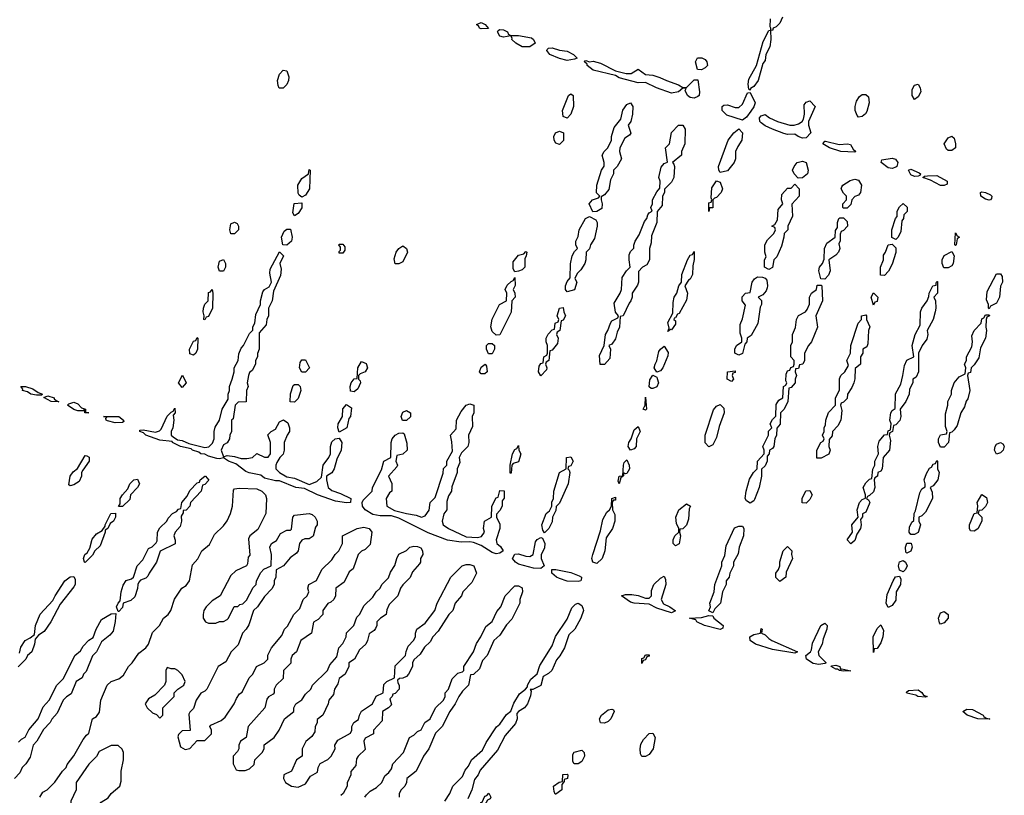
# Model space of a CAD drawing. Header units: inches. Extents: x 2769379 to 2883802, y 684208 to 828654.
# Tile 236 of 256: x 2831100 to 2836371, y 774681 to 778836. Entities that reach past the tile are written whole.
import ezdxf

# ---------------------------------------------------------------- set-up
doc = ezdxf.new("R2010")
doc.units = ezdxf.units.IN
doc.header["$MEASUREMENT"] = 0
doc.layers.add('C8737', color=7, linetype='Continuous')

msp = doc.modelspace()

# ---------------------------------------------------------------- linework, layer by layer
at = {"layer": 'C8737', "color": 2, "elevation": 2}
for points in [[(2835183.9, 778850), (2835170, 778818), (2835150, 778797.4), (2835134, 778790), (2835130, 778778), (2835120.4, 778780.4), (2835122, 778790), (2835117.2, 778797.2), (2835119.7, 778840.3)], [(2831208, 774670), (2831223.1, 774696.9), (2831246, 774710), (2831288.4, 774751.6), (2831328, 774810), (2831348, 774830), (2831354.6, 774845.4), (2831390, 774892), (2831440.2, 774979.8), (2831456.4, 775003.6), (2831470, 775014), (2831489.1, 775090.9), (2831510, 775102), (2831526, 775126), (2831534, 775190), (2831568, 775270), (2831589.1, 775290.9), (2831630, 775304.7), (2831655.5, 775324.5), (2831682, 775370), (2831702, 775390), (2831738, 775442), (2831775.3, 775470), (2831789.1, 775490.9), (2831810, 775552), (2831848, 775590), (2831868.7, 775630), (2831895.3, 775650), (2831908.7, 775670), (2831929.1, 775730.9), (2831968, 775790), (2831990, 775804.7), (2832009, 775830), (2832024.7, 775915.3), (2832052.5, 775947.5), (2832075.3, 775990), (2832115.5, 776024.5), (2832142.7, 776077.3), (2832190, 776124.7), (2832210, 776152), (2832229, 776190), (2832239, 776230), (2832244, 776316), (2832250, 776322), (2832274.6, 776325.4), (2832370, 776322), (2832396, 776310), (2832414.8, 776290), (2832421, 776270), (2832418, 776190), (2832375.3, 776104.7), (2832332, 776070), (2832325.4, 776054.6), (2832332, 775968), (2832323.6, 775956.4), (2832319.6, 775920.4), (2832314, 775910), (2832256.9, 775883.1), (2832230, 775858), (2832172, 775750), (2832130, 775722), (2832098, 775690), (2832084.7, 775670), (2832082, 775650), (2832082, 775630), (2832094, 775610), (2832110, 775602), (2832150, 775602), (2832168.9, 775611.1), (2832190, 775612), (2832210, 775622), (2832218, 775630), (2832248.7, 775691.3), (2832267.3, 775692.7), (2832278, 775702), (2832294, 775706), (2832314.6, 775725.4), (2832350, 775794), (2832366, 775810), (2832368, 775830), (2832390, 775874), (2832407.3, 775892.7), (2832446, 775910), (2832448, 775970), (2832438, 776010), (2832448, 776030), (2832474.6, 776045.4), (2832496.4, 776083.6), (2832530, 776102), (2832550, 776102), (2832554, 776106), (2832562, 776170), (2832570, 776182), (2832649.2, 776190.8), (2832665.4, 776185.4), (2832682, 776170), (2832692, 776150), (2832692, 776130), (2832683.6, 776116.4), (2832670.7, 776069.3), (2832650, 776055.3), (2832625.4, 776054.6), (2832610, 776048), (2832598, 776030), (2832591, 775990), (2832582, 775978), (2832547.1, 775952.9), (2832512, 775910), (2832472, 775888), (2832471.1, 775848.9), (2832462, 775830), (2832462, 775810), (2832450, 775786), (2832410, 775746), (2832372, 775690), (2832352, 775670), (2832326.4, 775593.6), (2832312, 775570), (2832292, 775550), (2832270, 775486), (2832231.6, 775448.4), (2832203.6, 775396.4), (2832162, 775370), (2832102, 775250), (2832090, 775238), (2832070, 775228), (2832044.7, 775190), (2832030, 775146), (2832010, 775126), (2832005.4, 775114.6), (2832012.7, 775027.3), (2831970, 775026), (2831950, 775006), (2831945.4, 774994.6), (2831961, 774941), (2831985.4, 774925.4), (2832010, 774932), (2832050, 774974), (2832090, 774974), (2832126, 775010), (2832126, 775030), (2832118, 775050), (2832123.1, 775056.9), (2832178, 775082), (2832200.4, 775099.6), (2832248.7, 775170), (2832260.2, 775199.8), (2832276.4, 775223.6), (2832290, 775234), (2832328, 775310), (2832348, 775330), (2832368, 775370), (2832408.9, 775391.1), (2832428, 775410), (2832428.9, 775431.1), (2832448, 775470), (2832503.1, 775536.9), (2832518, 775570), (2832533.6, 775586.4), (2832568, 775650), (2832599, 775681), (2832618, 775730), (2832638, 775750), (2832648, 775770), (2832642, 775790), (2832648, 775810), (2832688.4, 775831.6), (2832718, 775890), (2832770, 775942), (2832788.9, 775971.1), (2832808, 775990), (2832828, 776030), (2832828, 776070), (2832906, 776110), (2832942, 776118), (2832971.3, 776110), (2832984.7, 776090), (2832975.3, 776024.7), (2832950, 775998), (2832930, 775988), (2832912, 775970), (2832885.4, 775894.6), (2832862.8, 775877.2), (2832836.9, 775823.1), (2832792, 775790), (2832791.1, 775748.9), (2832782, 775730), (2832765.4, 775714.6), (2832750, 775708), (2832722, 775670), (2832722, 775650), (2832716.9, 775643.1), (2832696.9, 775623.1), (2832672, 775608), (2832662, 775550), (2832604.7, 775510), (2832582, 775450), (2832558, 775430), (2832551.3, 775410), (2832550.9, 775389.1), (2832512, 775350), (2832510, 775306), (2832472, 775270), (2832462, 775250), (2832462, 775230), (2832456.9, 775223.1), (2832431.6, 775208.4), (2832423.6, 775196.4), (2832412, 775150), (2832322, 775050), (2832312, 774990), (2832282, 774970), (2832272, 774950), (2832272, 774930), (2832265.4, 774914.6), (2832242, 774890), (2832242, 774850), (2832258, 774818), (2832272.7, 774812.7), (2832307.3, 774812.7), (2832330, 774822), (2832354.6, 774845.4), (2832358, 774870), (2832398, 774910), (2832408, 774930), (2832409.2, 774950.8), (2832462, 774990), (2832488, 775030), (2832518, 775090), (2832568, 775130), (2832568, 775150), (2832578, 775170), (2832610, 775192), (2832630, 775222), (2832658, 775250), (2832668, 775270), (2832748, 775350), (2832760.2, 775379.8), (2832798, 775422), (2832808.4, 775471.6), (2832830, 775494), (2832848, 775530), (2832849.1, 775550.9), (2832888.9, 775591.1), (2832904.7, 775635.3), (2832918, 775650), (2832943.1, 775696.9), (2832990, 775742), (2833008.7, 775770), (2833028.7, 775790), (2833038, 775810), (2833073.6, 775846.4), (2833084.7, 775875.3), (2833108.9, 775911.1), (2833118, 775950), (2833130, 775972), (2833170, 775992), (2833189.1, 776010.9), (2833210, 776014.8), (2833230, 776014), (2833246.4, 776006.4), (2833256, 775990), (2833258, 775970), (2833244.7, 775950), (2833244.7, 775930), (2833239.8, 775920.2), (2833202, 775878), (2833190, 775848), (2833150, 775808), (2833138, 775790), (2833124.7, 775750), (2833076.9, 775703.1), (2833065.4, 775674.6), (2833062, 775650), (2833032, 775630), (2833012, 775610), (2833012, 775590), (2833005.4, 775574.6), (2832996.9, 775563.1), (2832970, 775546), (2832962, 775510), (2832952, 775490), (2832919.6, 775460.4), (2832892, 775410), (2832862, 775390), (2832862, 775370), (2832842, 775330), (2832810, 775306), (2832802, 775278), (2832784.7, 775250), (2832779.6, 775220.4), (2832754, 775190), (2832752, 775170), (2832722, 775110), (2832692.7, 775087.3), (2832691.6, 775068.4), (2832682, 775050), (2832679.6, 775020.4), (2832663.6, 774996.4), (2832631.6, 774968.4), (2832612, 774930), (2832612, 774890), (2832582, 774870), (2832554, 774810), (2832514, 774790), (2832512, 774770), (2832522, 774750), (2832554, 774730), (2832590, 774724.7), (2832630, 774742), (2832656.4, 774783.6), (2832694.6, 774805.4), (2832698, 774830), (2832708.9, 774851.1), (2832750, 774872), (2832768, 774890), (2832788, 774930), (2832786, 774950), (2832803.1, 774976.9), (2832870, 775014), (2832878, 775030), (2832878, 775050), (2832888, 775070), (2832913.6, 775086.4), (2832918, 775110), (2832928.9, 775131.1), (2832988, 775170), (2833008.9, 775211.1), (2833046, 775230), (2833050, 775274), (2833066, 775290), (2833106, 775310), (2833110, 775374), (2833166, 775430), (2833168.4, 775451.6), (2833180.2, 775479.8), (2833208, 775510), (2833218, 775530), (2833218, 775550), (2833226, 775570), (2833270, 775602), (2833322, 775670), (2833335.3, 775710), (2833408, 775850), (2833468, 775910), (2833490, 775917.3), (2833510, 775917.3), (2833531, 775910), (2833544.7, 775870), (2833519.8, 775820.2), (2833471.3, 775770), (2833464.7, 775750), (2833431.3, 775710), (2833418, 775670), (2833398, 775650), (2833339.8, 775560.2), (2833312, 775530), (2833296.9, 775503.1), (2833266.4, 775473.6), (2833243.6, 775436.4), (2833210, 775406), (2833202, 775390), (2833202, 775370), (2833182, 775330), (2833170, 775318), (2833150, 775308), (2833132.7, 775307.3), (2833122, 775298), (2833123.6, 775283.6), (2833132, 775270), (2833131.6, 775248.4), (2833110, 775226), (2833098, 775222), (2833094, 775210), (2833082, 775198), (2833090, 775166), (2833074, 775150), (2833042, 775130), (2833039.6, 775080.4), (2832994, 775030), (2832994, 775010), (2832950, 774986), (2832942, 774970), (2832950, 774926), (2832912, 774890), (2832903.6, 774876.4), (2832899.6, 774840.4), (2832872.7, 774807.3), (2832872, 774790), (2832852.7, 774747.3), (2832852, 774730), (2832832, 774690), (2832819.6, 774680.4)], [(2831098, 775442), (2831105.6, 775474.4), (2831128.7, 775510), (2831156.4, 775523.6), (2831178, 775542), (2831184, 775590), (2831209.4, 775650.6), (2831276.5, 775723.5), (2831289, 775750), (2831342, 775830), (2831370, 775851.3), (2831390, 775852), (2831396, 775836), (2831396, 775810), (2831390, 775798), (2831316, 775704), (2831266, 775610), (2831230, 775558), (2831201, 775539), (2831182, 775518), (2831178, 775490), (2831164.7, 775450), (2831142, 775430), (2831132, 775410), (2831091.1, 775368.9)], [(2832948, 774670), (2832956.4, 774683.6), (2832976.4, 774703.6), (2833010, 774722), (2833038, 774750), (2833054.6, 774785.4), (2833076.5, 774803.5), (2833090, 774822), (2833098, 774850), (2833155.3, 774910), (2833186, 774990), (2833210, 775002), (2833230, 775022), (2833248.4, 775031.6), (2833268.9, 775071.1), (2833298, 775090), (2833326, 775150), (2833368, 775190), (2833378, 775210), (2833378, 775230), (2833395.3, 775250), (2833414.6, 775305.4), (2833444.7, 775335.3), (2833470, 775342), (2833478, 775350), (2833478, 775370), (2833529, 775450), (2833545.6, 775494.4), (2833568.7, 775530), (2833594.6, 775585.4), (2833628.9, 775611.1), (2833654.6, 775665.4), (2833675.3, 775690), (2833698, 775750), (2833750, 775802), (2833770, 775802), (2833790, 775792), (2833791.6, 775771.6), (2833778, 775730), (2833778, 775710), (2833735.3, 775624.7), (2833705.4, 775594.6), (2833670, 775538), (2833638, 775510), (2833602, 775430), (2833576.9, 775403.1), (2833562, 775358), (2833530, 775328), (2833514, 775326), (2833502, 775270), (2833470, 775238), (2833451.3, 775210), (2833431.3, 775170), (2833402, 775130), (2833362, 775050), (2833326.4, 775013.6), (2833290.9, 774929.1), (2833262, 774890), (2833222, 774810), (2833172, 774770), (2833171.1, 774748.9), (2833162, 774730), (2833142, 774710), (2833132, 774690), (2833132, 774670)], [(2833375.3, 774650), (2833402, 774690), (2833418, 774730), (2833470, 774782), (2833484.7, 774815.3), (2833503.1, 774836.9), (2833518, 774870), (2833578, 774922), (2833596.5, 774963.5), (2833653.2, 775046.8), (2833670, 775062), (2833705.6, 775114.4), (2833728.9, 775131.1), (2833745.6, 775174.4), (2833776, 775224), (2833808, 775250), (2833818, 775262), (2833818, 775270), (2833836.5, 775303.5), (2833870, 775332), (2833883.7, 775376.3), (2833950, 775482), (2833969.1, 775530.9), (2834030, 775624.7), (2834055.1, 775684.9), (2834075.1, 775704.9), (2834090.4, 775710.4), (2834110, 775697.3), (2834117.1, 775677.1), (2834118.3, 775670), (2834104.2, 775630), (2834071.5, 775570), (2834040.5, 775539.5), (2834017.3, 775470), (2833992.3, 775427.7), (2833973.1, 775406.9), (2833948.8, 775350), (2833930, 775332.6), (2833902.4, 775317.6), (2833890, 775269.7), (2833847.3, 775247.3), (2833832.7, 775247.3), (2833838, 775238), (2833834.2, 775214.2), (2833818.9, 775170), (2833801.6, 775150), (2833770.7, 775130), (2833761.6, 775118.4), (2833762.6, 775090), (2833754.2, 775065.8), (2833699.3, 775000.7), (2833657.3, 774922.7), (2833565.1, 774814.9), (2833554, 774790), (2833535.3, 774764.7), (2833521.1, 774710), (2833498.5, 774661.5)], [(2831094, 774966), (2831110, 774982), (2831128.4, 774991.6), (2831149.1, 775030.9), (2831198, 775090), (2831224.7, 775155.3), (2831258, 775190), (2831298, 775270), (2831333.6, 775306.4), (2831395.3, 775430), (2831424.7, 775455.3), (2831440.2, 775479.8), (2831470, 775511.3), (2831493.6, 775526.4), (2831508.7, 775570), (2831538, 775622), (2831590, 775652), (2831614, 775654), (2831611.6, 775611.6), (2831599.8, 775560.2), (2831582, 775538), (2831536.9, 775503.1), (2831511, 775450), (2831490, 775428), (2831456, 775344), (2831442, 775330), (2831434, 775310), (2831402, 775290), (2831376, 775224), (2831350, 775208), (2831332, 775190), (2831299.8, 775120.2), (2831271.1, 775088.9), (2831262, 775070), (2831226.4, 775033.6), (2831192, 774970), (2831171.1, 774948.9), (2831154.8, 774885.2), (2831132, 774850), (2831112, 774830), (2831099.8, 774800.2), (2831072, 774770)]]:
    msp.add_lwpolyline(points, dxfattribs=at)
for points in [[(2833570, 778786.3), (2833561.2, 778790), (2833558.6, 778798.6), (2833546, 778810), (2833570, 778821), (2833590.8, 778810.8), (2833610, 778789.3)], [(2833830, 778689.7), (2833790, 778691.3), (2833756.2, 778710), (2833735.1, 778730), (2833736.5, 778736.5), (2833729.1, 778749.1), (2833690, 778742), (2833670, 778746.9), (2833657.2, 778770), (2833661.5, 778778.5), (2833670, 778782.8), (2833690, 778781.6), (2833710.8, 778770), (2833716, 778756), (2833730.6, 778750.6), (2833770, 778750.5), (2833839.3, 778739.3), (2833851.3, 778730), (2833858.8, 778710)], [(2835010, 778458), (2835003.1, 778463.1), (2834999, 778490), (2835003.2, 778516.8), (2835044, 778590), (2835080.5, 778719.5), (2835110, 778778), (2835119.6, 778779.6), (2835121.6, 778730), (2835116, 778690), (2835094, 778650), (2835090, 778618), (2835079.1, 778600.9), (2835053.4, 778510), (2835030, 778478), (2835013, 778467)], [(2834030, 778617.4), (2833990, 778628.5), (2833938, 778650), (2833921.6, 778670), (2833923.5, 778676.5), (2833930, 778684), (2833950, 778686), (2833990, 778673.4), (2834030, 778668), (2834064.7, 778650), (2834084.7, 778630), (2834070, 778623.7)], [(2834150.9, 778610.9), (2834170, 778613.4), (2834210, 778603), (2834290, 778562.8), (2834347.3, 778547.3), (2834372.5, 778547.5), (2834410, 778571), (2834450, 778542), (2834490, 778538), (2834527.1, 778527.1), (2834562, 778510), (2834627.3, 778487.3), (2834650, 778472), (2834670, 778472), (2834710, 778514), (2834730, 778514), (2834738.8, 778450), (2834738, 778430), (2834730, 778425.2), (2834710, 778416.2), (2834690, 778419.7), (2834674.5, 778430), (2834663.1, 778456.9), (2834667.3, 778467.3), (2834650, 778469), (2834626.8, 778450), (2834590, 778441.5), (2834509.2, 778470), (2834450, 778499), (2834410, 778498.4), (2834310, 778524.7), (2834290, 778537.2), (2834170, 778565.7), (2834137.2, 778590), (2834137.2, 778597.2), (2834124, 778610), (2834124.7, 778615.3), (2834130, 778618)], [(2834750, 778568), (2834728.7, 778568.7), (2834718, 778610), (2834728.9, 778631.1), (2834751.6, 778631.6), (2834770, 778622), (2834778, 778610), (2834782, 778590), (2834770, 778578)], [(2832510, 778468.7), (2832489.2, 778469.2), (2832482.7, 778482.7), (2832479.3, 778510), (2832490, 778544.7), (2832510, 778564.7), (2832530, 778562), (2832540.7, 778530), (2832539.1, 778510), (2832530, 778488)], [(2835890, 778408.7), (2835877.2, 778430), (2835878.6, 778461.4), (2835890, 778484.7), (2835910, 778491.3), (2835921, 778470), (2835924, 778450), (2835910, 778422)], [(2834030, 778308), (2834010, 778318), (2834005.2, 778350), (2834038, 778430), (2834050, 778438), (2834062, 778430), (2834064.7, 778370), (2834051, 778330)], [(2834970, 778296.9), (2834885, 778325), (2834861.3, 778350), (2834861.2, 778370), (2834870, 778378.8), (2834890, 778379.1), (2834930, 778364.9), (2834950, 778364.9), (2834970, 778382.8), (2834996.4, 778443.6), (2835010, 778446), (2835037.4, 778390), (2835030.2, 778369.8), (2835013.8, 778346.2), (2834990, 778314)], [(2835590, 778314), (2835582.5, 778322.5), (2835572, 778350), (2835571.8, 778370), (2835580.5, 778399.5), (2835596.2, 778423.8), (2835610, 778434.8), (2835630, 778436), (2835643.5, 778423.5), (2835647.7, 778390), (2835635.6, 778344.4), (2835628.2, 778331.8), (2835610, 778317.2)], [(2834167.3, 777807.3), (2834148, 777850), (2834166, 777870), (2834198, 777882), (2834206, 777890), (2834188.4, 777908.4), (2834188.7, 777950), (2834215.3, 778030), (2834228.4, 778051.6), (2834228.7, 778070), (2834218, 778110), (2834228, 778130), (2834248, 778150), (2834268, 778190), (2834268.7, 778210), (2834282, 778258), (2834317.2, 778302.8), (2834329.3, 778350.7), (2834350, 778382), (2834370.5, 778390.5), (2834382, 778370), (2834381, 778330), (2834372, 778290), (2834358, 778270), (2834371.6, 778228.4), (2834363.6, 778216.4), (2834339.6, 778200.4), (2834312, 778150), (2834311.3, 778130), (2834322, 778090), (2834298, 778050), (2834278, 778030), (2834278, 778010), (2834262.8, 777977.2), (2834254.4, 777925.6), (2834230, 777898), (2834212.7, 777887.3), (2834212, 777870), (2834218, 777850), (2834216, 777824), (2834190, 777808)], [(2835290, 778201.1), (2835266.6, 778210), (2835250, 778222.9), (2835210, 778221.7), (2835190, 778226.4), (2835129.4, 778250), (2835090, 778267.6), (2835070, 778282.6), (2835062.6, 778290), (2835061.3, 778310), (2835070, 778320.4), (2835090, 778328.2), (2835114.8, 778310), (2835156, 778290), (2835222, 778270), (2835246, 778270), (2835270, 778278), (2835288, 778290), (2835296.4, 778303.6), (2835302, 778330), (2835300.4, 778379.6), (2835310, 778394), (2835330, 778402), (2835358, 778370), (2835322, 778290), (2835322, 778270), (2835336, 778230), (2835310, 778203.5)], [(2834208, 776988), (2834203.1, 777036.9), (2834228, 777090), (2834235.3, 777150), (2834248.9, 777171.1), (2834262, 777210), (2834270, 777222), (2834302, 777238), (2834306, 777250), (2834288.9, 777268.9), (2834283.1, 777316.9), (2834315.3, 777370), (2834322, 777390), (2834325.6, 777454.4), (2834349.1, 777490.9), (2834368, 777510), (2834362, 777550), (2834363.1, 777576.9), (2834370, 777594), (2834387.3, 777612.7), (2834387.3, 777627.3), (2834395.3, 777650), (2834416.5, 777683.5), (2834444.7, 777755.3), (2834458, 777770), (2834462, 777790), (2834470, 777802), (2834486, 777810), (2834478, 777830), (2834488, 777850), (2834488, 777870), (2834510, 777914), (2834527.3, 777932.7), (2834528, 777970), (2834522, 777990), (2834533.6, 778046.4), (2834550, 778064.7), (2834567.3, 778072.7), (2834558, 778150), (2834578, 778170), (2834589, 778231), (2834626, 778270), (2834650, 778271.3), (2834662, 778250), (2834661, 778170), (2834642, 778130), (2834642, 778110), (2834594, 778070), (2834602, 778062), (2834604.7, 778050), (2834602, 777990), (2834590, 777966), (2834552.7, 777927.3), (2834552, 777910), (2834542, 777890), (2834539.6, 777840.4), (2834512, 777808), (2834511, 777749), (2834482, 777678), (2834479.8, 777640.2), (2834472, 777610), (2834472, 777550), (2834456.9, 777523.1), (2834434, 777510), (2834412.7, 777487.3), (2834412, 777430), (2834406.4, 777413.6), (2834378, 777370), (2834378, 777350), (2834371, 777329), (2834362, 777318), (2834330.9, 777249.1), (2834314, 777246), (2834311.1, 777188.9), (2834298, 777162), (2834290, 777126), (2834270, 777098), (2834254, 777090), (2834262, 777070), (2834259.6, 777020.4), (2834230, 776988)], [(2834850, 778018), (2834842, 778030), (2834841.2, 778050), (2834892.7, 778190), (2834923.7, 778230), (2834950, 778250.4), (2834968.7, 778230), (2834966.3, 778190), (2834943.7, 778156.3), (2834932.7, 778130), (2834931.5, 778090), (2834924.9, 778070), (2834890, 778026.3)], [(2833990, 778168), (2833970, 778175.3), (2833961.2, 778190), (2833959, 778210), (2833968, 778230), (2833990, 778238), (2834011, 778230), (2834010.6, 778189.4)], [(2836070, 778136), (2836061.6, 778141.6), (2836049.4, 778170), (2836070, 778202.8), (2836090, 778212), (2836102, 778202), (2836110.6, 778170.6), (2836110, 778149), (2836090, 778136)], [(2835487.7, 778167.7), (2835531, 778171), (2835547.1, 778167.1), (2835562, 778142), (2835576, 778130), (2835570, 778126.6), (2835495.3, 778130), (2835435.3, 778150), (2835399.3, 778170), (2835410, 778186), (2835414, 778186)], [(2835770, 778038.9), (2835750, 778041.7), (2835712.3, 778070), (2835714.6, 778085.4), (2835770, 778094.8), (2835788.1, 778088.1), (2835800.5, 778070), (2835796.3, 778050), (2835790, 778046)], [(2832610, 777886), (2832595.3, 777895.3), (2832590, 777906), (2832589.3, 777950), (2832610, 777986), (2832646, 778010), (2832650, 778034), (2832654, 778030), (2832650.6, 777929.4), (2832630, 777895.3)], [(2835267.3, 777987.3), (2835246, 778010), (2835238, 778030), (2835246, 778050), (2835262, 778070), (2835290, 778078.8), (2835310.8, 778070), (2835321, 778030), (2835318, 778010), (2835290, 777988)], [(2835890, 777995.1), (2835870, 778004.5), (2835859, 778030), (2835870, 778034.9), (2835915.3, 778015.3), (2835922.8, 778010), (2835919.1, 778000.9), (2835910, 777997.2)], [(2835510, 777826), (2835506, 777830), (2835506, 777850), (2835526, 777870), (2835526, 777890), (2835510, 777906), (2835498, 777930), (2835500.4, 777939.6), (2835506, 777950), (2835545.6, 777974.4), (2835570, 777981), (2835590, 777976), (2835606.8, 777950), (2835601, 777910), (2835590, 777895.3), (2835571.6, 777888.4), (2835554, 777870), (2835550, 777846), (2835530, 777826)], [(2836030, 777947.1), (2835975.9, 777975.9), (2835935.3, 777990), (2835943.2, 777996.8), (2835960.7, 777999.3), (2836010, 778000.7), (2836064.9, 777970), (2836065.4, 777954.6), (2836050, 777948.2)], [(2834790, 777808), (2834790, 777854), (2834802, 777858), (2834806, 777870), (2834802, 777882), (2834805.6, 777934.4), (2834830, 777972), (2834850, 777966), (2834862.6, 777930), (2834856, 777910), (2834830, 777882.7), (2834819.6, 777880.4), (2834811, 777870), (2834810, 777828.7), (2834792.7, 777827.3)], [(2835110, 777498), (2835088, 777510), (2835088, 777550), (2835095.3, 777564.7), (2835088.7, 777590), (2835088.7, 777630), (2835103.2, 777656.8), (2835138, 777690), (2835146, 777710), (2835142, 777722), (2835126, 777730), (2835142, 777738), (2835156.4, 777763.6), (2835160.4, 777819.6), (2835186, 777850), (2835178, 777870), (2835180.4, 777899.6), (2835210, 777934), (2835230, 777934), (2835250, 777954), (2835272, 777930), (2835272, 777890), (2835232.7, 777847.3), (2835236.9, 777783.1), (2835212, 777730), (2835211.3, 777710), (2835192, 777690), (2835191.3, 777670), (2835178, 777622), (2835154, 777566), (2835138, 777550), (2835130, 777508)], [(2836290, 777868.2), (2836270, 777874.5), (2836245.1, 777890), (2836244, 777910), (2836250, 777914), (2836270, 777910.7), (2836297.2, 777897.2), (2836304.9, 777890), (2836302.8, 777877.2), (2836298, 777870)], [(2832570, 777786), (2832562, 777802), (2832569.3, 777850.7), (2832610, 777854), (2832610, 777828), (2832590, 777798)], [(2835790, 777658), (2835768.7, 777668.7), (2835769.1, 777710.9), (2835788.4, 777771.6), (2835798, 777782), (2835798, 777810), (2835810, 777834), (2835830, 777852), (2835851.6, 777831.6), (2835851.1, 777808.9), (2835834, 777790), (2835832, 777770), (2835822, 777758), (2835818, 777702), (2835802, 777670)], [(2834030, 777378), (2834022, 777390), (2834022, 777410), (2834030, 777434), (2834047.3, 777452.7), (2834048.4, 777528.4), (2834058, 777570), (2834070, 777594), (2834086, 777610), (2834078, 777630), (2834078, 777650), (2834090, 777674), (2834095.3, 777710), (2834128.9, 777771.1), (2834150, 777782), (2834183.6, 777763.6), (2834191.3, 777750), (2834191.3, 777730), (2834176.3, 777663.7), (2834156, 777630), (2834150.9, 777609.1), (2834132, 777590), (2834131, 777549), (2834124.7, 777530), (2834103.6, 777496.4), (2834083.6, 777476.4), (2834072, 777450), (2834082, 777430), (2834070, 777388.7)], [(2835410, 777446), (2835388, 777448), (2835379, 777490), (2835382, 777510), (2835398, 777530), (2835407.3, 777552.7), (2835408, 777610), (2835421.2, 777638.8), (2835466, 777670), (2835467.3, 777707.3), (2835478, 777722), (2835478, 777750), (2835486, 777770), (2835490, 777774), (2835510, 777774), (2835530, 777754), (2835532, 777730), (2835510, 777706), (2835498, 777702), (2835492.7, 777687.3), (2835491.6, 777651.6), (2835485.4, 777634.6), (2835490.8, 777610), (2835482.8, 777590), (2835470, 777574), (2835432, 777550), (2835438.8, 777490), (2835430, 777468)], [(2832230, 777688), (2832224, 777710), (2832230, 777742), (2832250, 777751.3), (2832263.6, 777743.6), (2832271, 777730), (2832270.7, 777709.3), (2832250, 777688)], [(2832530, 777628.7), (2832508.9, 777628.9), (2832501.2, 777670), (2832516.4, 777703.6), (2832530, 777714), (2832550, 777714), (2832558.8, 777670), (2832554.8, 777650)], [(2836110, 777626), (2836106, 777630), (2836110, 777694), (2836118, 777678), (2836132, 777670), (2836118, 777662), (2836114, 777630)], [(2832810, 777586), (2832810, 777594), (2832818, 777602), (2832818, 777618), (2832808, 777630), (2832810, 777634), (2832830, 777634), (2832839.6, 777619.6), (2832839.6, 777600.4), (2832830, 777586)], [(2833110, 777528), (2833104.7, 777555.3), (2833115.3, 777590), (2833129.3, 777610.7), (2833150, 777624.7), (2833170.9, 777610.9), (2833176, 777590), (2833150, 777538), (2833130, 777528)], [(2835730, 777466), (2835708, 777468), (2835708, 777510), (2835724, 777550), (2835725.2, 777574.8), (2835735.3, 777590), (2835748.7, 777630), (2835770, 777634), (2835790, 777614), (2835791.1, 777588.9), (2835770, 777526), (2835751.6, 777488.4)], [(2832190, 776494), (2832210, 776501), (2832250, 776496), (2832284.5, 776484.5), (2832315.5, 776484.5), (2832346, 776490), (2832370, 776512), (2832410, 776492), (2832430, 776492), (2832442, 776510), (2832442, 776570), (2832428.4, 776611.6), (2832446, 776630), (2832470, 776642), (2832490, 776682), (2832511.6, 776691.6), (2832535.3, 776675.3), (2832544.7, 776650), (2832544.7, 776630), (2832531.3, 776610), (2832516, 776570), (2832516, 776530), (2832511, 776509), (2832492, 776490), (2832476.9, 776463.1), (2832471.3, 776450), (2832471, 776430), (2832491.3, 776410), (2832530, 776386.8), (2832570, 776379.1), (2832650, 776346), (2832690, 776361), (2832715.3, 776384.7), (2832725.2, 776450), (2832755.3, 776490), (2832764, 776510), (2832764, 776550), (2832770, 776574), (2832788.7, 776591.3), (2832810, 776594), (2832824.7, 776570), (2832821, 776530), (2832798, 776482), (2832782.8, 776430), (2832770, 776408.7), (2832742, 776390), (2832742, 776370), (2832750.8, 776330), (2832770, 776314), (2832818, 776298), (2832872, 776270), (2832870, 776249.6), (2832850, 776247.6), (2832790, 776256.9), (2832693.2, 776290), (2832624.8, 776324.8), (2832578, 776330), (2832490, 776366), (2832470, 776366.3), (2832410, 776380.5), (2832390, 776395.1), (2832327.4, 776407.4), (2832310, 776415.1), (2832255.9, 776455.9), (2832218, 776470), (2832190, 776489.3), (2832170, 776482.9), (2832154.9, 776485.1), (2832110, 776497.6), (2832090, 776508), (2832070, 776509.7), (2832059.2, 776519.2), (2832025.2, 776530), (2832016.9, 776536.9), (2831961.2, 776550), (2831917.2, 776570), (2831915.5, 776575.5), (2831850, 776582.6), (2831775.3, 776610), (2831762, 776622), (2831742, 776630), (2831743.1, 776636.9), (2831761.5, 776638.5), (2831825.8, 776625.8), (2831847.2, 776632.8), (2831857.6, 776642.4), (2831890, 776712), (2831910, 776734), (2831922, 776738), (2831930, 776754), (2831931.3, 776730), (2831922, 776718), (2831924.7, 776690), (2831918.8, 776650), (2831911, 776630), (2831911, 776610), (2831920.5, 776600.5), (2831945.2, 776585.2), (2831970, 776581.6), (2832005.5, 776565.5), (2832090, 776544), (2832111.8, 776548.2), (2832132.5, 776567.5), (2832141.2, 776590), (2832140.9, 776630), (2832146.3, 776653.7), (2832168.7, 776690), (2832184, 776750), (2832216.4, 776803.6), (2832215.3, 776830), (2832222, 776850), (2832222, 776870), (2832238, 776910), (2832248, 776950), (2832248, 776970), (2832268.7, 777010), (2832273.6, 777046.4), (2832284.7, 777075.3), (2832298, 777090), (2832330, 777154), (2832347.3, 777172.7), (2832348, 777190), (2832358, 777210), (2832363.1, 777256.9), (2832388, 777310), (2832388.7, 777330), (2832402, 777378), (2832410, 777391.3), (2832435.3, 777404.7), (2832448, 777430), (2832438, 777478), (2832440.2, 777499.8), (2832490, 777592), (2832511.3, 777570), (2832492, 777530), (2832498.8, 777498.8), (2832495.3, 777464.7), (2832458, 777382), (2832450.9, 777329.1), (2832432, 777290), (2832432, 777250), (2832422, 777230), (2832419.6, 777200.4), (2832382, 777158), (2832382, 777070), (2832372.7, 777047.3), (2832372, 777030), (2832362, 777010), (2832362, 776990), (2832343.6, 776956.4), (2832330, 776946), (2832324.7, 776930), (2832318, 776890), (2832322, 776870), (2832314, 776850), (2832311.6, 776788.4), (2832270, 776786), (2832254, 776770), (2832242, 776698), (2832234, 776690), (2832234, 776630), (2832224.7, 776610), (2832222, 776590), (2832211.1, 776568.9), (2832190, 776558), (2832178.8, 776530)], [(2833750, 777486), (2833741.2, 777501.2), (2833742, 777538), (2833770, 777574), (2833798, 777582), (2833810, 777594), (2833814, 777590), (2833812, 777570), (2833804.7, 777555.3), (2833804.7, 777510), (2833790, 777495.3), (2833770, 777488)], [(2834590, 777174), (2834583.6, 777176.4), (2834570, 777166), (2834576.4, 777183.6), (2834570, 777214), (2834597.2, 777262.8), (2834598.6, 777321.4), (2834604, 777350), (2834617.2, 777370), (2834629.3, 777410.7), (2834642, 777430), (2834644, 777470), (2834675.3, 777550), (2834690, 777574), (2834702, 777578), (2834710, 777594), (2834710.4, 777550.4), (2834702.8, 777517.2), (2834701.3, 777470), (2834690, 777446.6), (2834680.3, 777439.7), (2834661, 777410), (2834674.6, 777370), (2834670, 777334), (2834630, 777262.7), (2834621.6, 777258.4), (2834610, 777238), (2834603.6, 777236.4), (2834602, 777230), (2834610, 777222), (2834610, 777204)], [(2836070, 777506), (2836047.3, 777507.3), (2836038, 777530), (2836038, 777550), (2836050, 777572), (2836090, 777594), (2836102, 777570), (2836098, 777530), (2836090, 777518)], [(2832190, 777488), (2832168.7, 777488.7), (2832162, 777510), (2832170, 777542), (2832190, 777552), (2832202, 777530), (2832202, 777510)], [(2833650, 777146), (2833630, 777166), (2833622, 777190), (2833628.4, 777231.6), (2833669.1, 777310.9), (2833706, 777330), (2833708, 777370), (2833698, 777390), (2833710, 777414), (2833730, 777434), (2833742, 777438), (2833750, 777454), (2833751.6, 777411.6), (2833742, 777390), (2833751.1, 777371.1), (2833752, 777350), (2833734, 777330), (2833731.1, 777268.9), (2833670, 777148)], [(2834950, 777038), (2834928.7, 777050), (2834929.1, 777070.9), (2834938, 777090), (2834966, 777110), (2834966, 777130), (2834956.4, 777156.4), (2834956.4, 777203.6), (2834970, 777234), (2834986, 777306), (2834968, 777330), (2834968.4, 777351.6), (2834986, 777370), (2835010, 777374), (2835022, 777430), (2835033.2, 777446.8), (2835050, 777458), (2835076.9, 777456.9), (2835091.3, 777451.3), (2835099.8, 777439.8), (2835104, 777410), (2835101.4, 777398.6), (2835096.3, 777383.7), (2835078.8, 777361.2), (2835054, 777350), (2835071.6, 777331.6), (2835072, 777310), (2835064.7, 777295.3), (2835051.1, 777208.9), (2835015.3, 777144.7), (2834994, 777130), (2834992, 777110), (2834982, 777098), (2834970, 777048)], [(2836290, 777286), (2836286, 777290), (2836286, 777310), (2836275.3, 777335.3), (2836280.2, 777379.8), (2836330, 777474), (2836350, 777474), (2836359.6, 777459.6), (2836362, 777430), (2836351.3, 777408.7), (2836346, 777350), (2836330, 777318), (2836298, 777302)], [(2835010, 776246), (2834990, 776258), (2834984, 776270), (2834989.2, 776310), (2835006.3, 776373.7), (2835029.1, 776410.9), (2835048, 776430), (2835049.1, 776470.9), (2835086, 776510), (2835086, 776530), (2835078, 776550), (2835108, 776610), (2835108.4, 776631.6), (2835126, 776650), (2835118, 776670), (2835130, 776694), (2835147.3, 776712.7), (2835150, 776774), (2835163.1, 776796.9), (2835186, 776810), (2835188.7, 776870), (2835202, 776878), (2835206, 776890), (2835202, 776902), (2835203.1, 776936.9), (2835210, 776954), (2835222, 776958), (2835228, 776972), (2835242, 776978), (2835246, 776990), (2835246, 777010), (2835228, 777030), (2835228, 777090), (2835238, 777110), (2835238, 777150), (2835253.6, 777186.4), (2835258, 777230), (2835270, 777252), (2835306, 777270), (2835316.4, 777283.6), (2835327.3, 777312.7), (2835328, 777350), (2835338, 777370), (2835366, 777390), (2835370, 777414), (2835390, 777414), (2835394, 777410), (2835398, 777330), (2835362, 777250), (2835371.1, 777188.9), (2835338, 777110), (2835322, 777090), (2835302, 777050), (2835302, 777010), (2835292, 776990), (2835274, 776986), (2835270, 776968), (2835254, 776966), (2835252, 776950), (2835258, 776930), (2835251.3, 776910), (2835251.3, 776890), (2835230, 776866), (2835218, 776862), (2835212, 776790), (2835192, 776750), (2835172, 776730), (2835171.1, 776668.9), (2835152.7, 776647.3), (2835152, 776610), (2835142, 776590), (2835138, 776550), (2835130, 776538), (2835114, 776530), (2835112, 776510), (2835102, 776498), (2835102, 776470), (2835090, 776446), (2835072, 776428), (2835071, 776390), (2835058.8, 776330), (2835034.4, 776265.6), (2835030, 776258)], [(2835550, 776028), (2835529, 776050), (2835558, 776090), (2835555.3, 776130), (2835588, 776170), (2835584, 776210), (2835595.3, 776250), (2835610, 776264.7), (2835627.3, 776272.7), (2835628, 776290), (2835615.3, 776330), (2835630, 776354), (2835650, 776374), (2835662, 776378), (2835668, 776428), (2835678, 776450), (2835678, 776470), (2835698, 776510), (2835694, 776550), (2835702, 776578), (2835728.9, 776611.1), (2835746, 776614), (2835750, 776634), (2835762, 776638), (2835766, 776670), (2835758, 776690), (2835764, 776730), (2835770, 776742), (2835787.3, 776752.7), (2835789.1, 776830.9), (2835816.4, 776883.6), (2835828.7, 776930), (2835836, 776984), (2835850, 777012), (2835886, 777030), (2835878, 777090), (2835894, 777150), (2835920.4, 777199.6), (2835922, 777270), (2835928.7, 777290), (2835958, 777330), (2835967.3, 777352.7), (2835968.4, 777371.6), (2835988, 777410), (2836006, 777414), (2836006, 777426), (2836010, 777434), (2836014, 777434), (2836014, 777370), (2835994, 777350), (2836002, 777330), (2836004.7, 777290), (2836001, 777270), (2835990.7, 777229.3), (2835958, 777170), (2835961, 777150), (2835956.3, 777123.7), (2835931.3, 777090), (2835912, 777050), (2835912, 776950), (2835898.8, 776921.2), (2835882, 776910), (2835882, 776890), (2835863.6, 776856.4), (2835862, 776830), (2835844.7, 776790), (2835814, 776750), (2835818, 776710), (2835811, 776689), (2835790, 776666), (2835778, 776662), (2835772, 776630), (2835758, 776622), (2835754, 776610), (2835762, 776582), (2835756, 776530), (2835722, 776490), (2835718, 776430), (2835710, 776418), (2835694, 776410), (2835692, 776390), (2835678, 776382), (2835674, 776370), (2835678, 776330), (2835670, 776306), (2835650, 776286), (2835638, 776282), (2835634, 776270), (2835643.6, 776263.6), (2835651, 776250), (2835630, 776198), (2835612, 776188), (2835612, 776172), (2835602, 776158), (2835604.7, 776130), (2835601, 776110), (2835581, 776079), (2835570, 776046)], [(2832090, 777228), (2832086, 777230), (2832088, 777250), (2832082, 777270), (2832084, 777290), (2832090, 777312), (2832108, 777330), (2832110, 777374), (2832122, 777378), (2832130, 777391.3), (2832134, 777370), (2832131.3, 777290), (2832110, 777246), (2832098, 777242)], [(2835670, 777306), (2835658, 777350), (2835670, 777372), (2835694, 777350), (2835690, 777326), (2835678, 777322)], [(2833890, 776928), (2833878, 776950), (2833880.4, 776979.6), (2833890, 776994), (2833902, 776998), (2833906, 777030), (2833922, 777038), (2833926, 777050), (2833926, 777090), (2833918, 777110), (2833918, 777130), (2833928.9, 777151.1), (2833950, 777174), (2833962, 777178), (2833966, 777210), (2833982, 777218), (2833986, 777230), (2833978, 777250), (2833989.1, 777290.9), (2834010, 777294), (2834012, 777270), (2834022, 777250), (2834010, 777226), (2833998, 777222), (2833992, 777170), (2833978, 777162), (2833974, 777150), (2833982, 777130), (2833979.6, 777100.4), (2833950, 777066), (2833938, 777062), (2833932, 777010), (2833918, 777002), (2833914, 776990), (2833922, 776970), (2833919.6, 776960.4)], [(2835390, 776486), (2835367.3, 776487.3), (2835368, 776530), (2835388.4, 776571.6), (2835402, 776578), (2835406, 776590), (2835398, 776610), (2835406, 776630), (2835406, 776650), (2835414.6, 776665.4), (2835415.3, 776690), (2835429.1, 776730.9), (2835468, 776770), (2835468, 776810), (2835488.4, 776851.6), (2835488.9, 776911.1), (2835495.3, 776930), (2835518, 776950), (2835536.4, 776983.6), (2835528, 777010), (2835548, 777050), (2835548.9, 777091.1), (2835588, 777210), (2835606, 777230), (2835606, 777250), (2835630, 777254), (2835634, 777250), (2835634, 777230), (2835651.3, 777190), (2835644.7, 777170), (2835641, 777099), (2835636, 777084), (2835614, 777070), (2835614, 777050), (2835602, 777030), (2835602, 776990), (2835572.7, 776967.3), (2835571.1, 776911.1), (2835566, 776890), (2835555.3, 776864.7), (2835532, 776830), (2835530, 776806), (2835510, 776786), (2835498, 776782), (2835494, 776770), (2835502, 776742), (2835496, 776690), (2835479.8, 776660.2), (2835452, 776630), (2835450, 776606), (2835432.7, 776587.3), (2835432, 776550), (2835438, 776530), (2835431.6, 776508.4)], [(2836030, 776546), (2836018, 776570), (2836018, 776590), (2836028.9, 776611.1), (2836062, 776618), (2836066, 776630), (2836056.4, 776656.4), (2836056.4, 776723.6), (2836068.4, 776771.6), (2836068.7, 776790), (2836088.7, 776830), (2836088.7, 776850), (2836102, 776890), (2836130, 776922), (2836162, 776938), (2836166, 776970), (2836158, 776990), (2836168, 777010), (2836168.7, 777030), (2836197.2, 777082.8), (2836201.2, 777110), (2836197.2, 777142.8), (2836209.3, 777170.7), (2836248, 777210), (2836250, 777234), (2836262, 777238), (2836270, 777254), (2836290, 777254), (2836292, 777250), (2836278, 777242), (2836274, 777230), (2836272, 777188), (2836276, 777170), (2836271, 777130), (2836242.8, 777077.2), (2836234.8, 777025.2), (2836210, 776986), (2836194, 776970), (2836190, 776946), (2836178, 776942), (2836174, 776930), (2836186, 776850), (2836176, 776804), (2836167.1, 776792.9), (2836158, 776762), (2836138, 776730), (2836118, 776662), (2836102, 776638), (2836090, 776626), (2836078, 776622), (2836072, 776570), (2836050, 776546)], [(2832030, 777038), (2832010, 777046), (2832009, 777070), (2832030, 777114), (2832042, 777118), (2832050, 777134), (2832054, 777130), (2832051.3, 777070), (2832042, 777050)], [(2833610, 777046), (2833598, 777070), (2833598, 777090), (2833610, 777102), (2833630, 777102), (2833642, 777090), (2833642, 777070), (2833630, 777046)], [(2834510, 776948), (2834497.2, 776970), (2834501.2, 776990), (2834511.6, 777008.4), (2834522, 777058), (2834530, 777071.3), (2834550, 777086), (2834572.2, 777052.2), (2834570, 777035.3), (2834542.4, 776970), (2834530, 776954.5)], [(2832610, 776948), (2832598, 776970), (2832600.4, 776999.6), (2832610, 777014), (2832630, 777014), (2832651.3, 776970), (2832630, 776948)], [(2832890, 776842), (2832870, 776846), (2832869, 776870), (2832874, 776890), (2832890, 776912), (2832906, 776914), (2832909.2, 776970), (2832930, 777004.7), (2832954, 776994), (2832961, 776970), (2832950, 776948.7), (2832922, 776938), (2832914, 776930), (2832914, 776910), (2832922, 776902), (2832924.7, 776890), (2832910, 776858)], [(2833570, 776938), (2833562, 776950), (2833570, 776974), (2833591.3, 776991.3), (2833599.6, 776979.6), (2833602, 776950), (2833590, 776938)], [(2831970, 776866), (2831949, 776890), (2831972, 776932), (2831991, 776890)], [(2834490, 776859.3), (2834480.2, 776860.2), (2834469, 776869), (2834472.7, 776907.3), (2834490, 776932), (2834510, 776921), (2834513, 776913), (2834518.9, 776890), (2834510, 776869.6)], [(2834910, 776898), (2834888, 776910), (2834888.7, 776950), (2834930, 776954), (2834930, 776946), (2834918, 776942), (2834914, 776930), (2834922, 776910)], [(2832570, 776786), (2832548.4, 776788.4), (2832548.9, 776831.1), (2832564, 776876), (2832570, 776882), (2832590, 776882), (2832602, 776870), (2832604.7, 776850), (2832590, 776806)], [(2831216, 776824), (2831210, 776825.2), (2831190, 776823.6), (2831159, 776830), (2831142, 776842), (2831115.3, 776850), (2831116.4, 776856.4), (2831106, 776870), (2831130.8, 776870.8), (2831170, 776858.8), (2831198.5, 776838.5), (2831222, 776830)], [(2831310, 776789.3), (2831268.7, 776790), (2831228, 776812), (2831250, 776820.7), (2831284.7, 776810), (2831284.7, 776804.7), (2831295.3, 776795.3)], [(2831470, 776729.6), (2831449, 776730), (2831446, 776746), (2831438.8, 776741.2), (2831410, 776740.5), (2831390, 776746.9), (2831355.3, 776770), (2831362, 776778), (2831390, 776786.8), (2831410, 776777.3), (2831430, 776757.3), (2831451, 776750), (2831452, 776732)], [(2832810, 776626), (2832802, 776650), (2832804, 776670), (2832828.7, 776710), (2832829.3, 776750.7), (2832850, 776774), (2832876, 776756), (2832871.3, 776710), (2832861, 776699), (2832850.6, 776649.4)], [(2833550, 776061), (2833572.9, 776067.1), (2833588.7, 776090), (2833582, 776110), (2833588, 776150), (2833626, 776170), (2833628, 776230), (2833650, 776274), (2833662, 776278), (2833670, 776314), (2833692.7, 776312.7), (2833692.7, 776272.7), (2833682, 776258), (2833682, 776230), (2833670, 776206), (2833652.7, 776187.3), (2833652, 776170), (2833670, 776134), (2833671, 776110), (2833650.8, 776050), (2833654.8, 776030), (2833674.2, 776014.2), (2833687.3, 775990), (2833670, 775978.4), (2833650, 775974.7), (2833630, 775981.7), (2833570, 776019.5), (2833530, 776035.3), (2833510, 776039), (2833463.5, 776036.5), (2833390, 776048.4), (2833287.3, 776087.3), (2833130, 776165.1), (2833090, 776177.2), (2833030, 776178), (2832990, 776184.4), (2832949.8, 776209.8), (2832935.6, 776230), (2832934, 776250), (2832939, 776261), (2832986, 776310), (2832988, 776330), (2833036.4, 776423.6), (2833049, 776471), (2833086, 776490), (2833088.9, 776571.1), (2833094, 776590), (2833109.3, 776610.7), (2833130, 776621), (2833150, 776622), (2833158, 776618), (2833172.7, 776567.3), (2833174, 776530), (2833151.3, 776508.7), (2833118, 776502), (2833114, 776470), (2833122, 776450), (2833119.6, 776440.4), (2833074, 776390), (2833091.1, 776351.1), (2833092, 776310), (2833079.6, 776300.4), (2833062, 776270), (2833064.7, 776230), (2833106.8, 776206.8), (2833170, 776190.7), (2833221.4, 776181.4), (2833250, 776171.3), (2833270, 776178), (2833292.5, 776207.5), (2833298, 776250), (2833323.1, 776276.9), (2833367.3, 776407.3), (2833368.4, 776431.6), (2833386, 776450), (2833386, 776470), (2833416.4, 776523.6), (2833414, 776574), (2833406, 776610), (2833436.4, 776643.6), (2833438, 776690), (2833462.7, 776737.3), (2833489.3, 776770.7), (2833510, 776778), (2833531.1, 776771.1), (2833530.8, 776730), (2833522.8, 776710), (2833523.6, 776656.4), (2833502, 776610), (2833504.7, 776570), (2833498, 776550), (2833465.4, 776514.6), (2833452, 776490), (2833456.9, 776463.1), (2833442, 776430), (2833442, 776410), (2833412.7, 776332.7), (2833411.3, 776310), (2833395.3, 776284.7), (2833386, 776254), (2833386, 776210), (2833370.9, 776189.1), (2833361, 776150), (2833366.8, 776130), (2833394.8, 776110), (2833490, 776064.7)], [(2834450, 776744), (2834438, 776750), (2834448.4, 776771.6), (2834450, 776814), (2834454.8, 776750)], [(2834790, 776548), (2834768.9, 776568.9), (2834769, 776610), (2834813.6, 776746.4), (2834830, 776764.7), (2834850, 776774), (2834870, 776754), (2834871, 776730), (2834844, 776656), (2834830, 776598), (2834810, 776558)], [(2833170, 776688), (2833148.9, 776688.9), (2833142, 776710), (2833150, 776734), (2833170, 776742), (2833192, 776730), (2833191.6, 776708.4)], [(2831610, 776675.6), (2831570, 776686.3), (2831562.7, 776690), (2831561.2, 776698.8), (2831566, 776706), (2831549, 776710), (2831630.8, 776710.8), (2831656, 776690), (2831656.9, 776683.1), (2831650, 776678)], [(2834370, 776529.3), (2834358, 776550), (2834360.9, 776570), (2834374, 776590), (2834390, 776638), (2834410, 776656), (2834421.6, 776630), (2834402.8, 776590), (2834400.3, 776550), (2834390, 776536.2)], [(2836330, 776508), (2836318, 776530), (2836322, 776550), (2836330, 776562), (2836351.6, 776571.6), (2836363.6, 776563.6), (2836371.1, 776551.1), (2836364.7, 776530), (2836350, 776515.3)], [(2833726, 776406), (2833726, 776450), (2833738, 776510), (2833750, 776534), (2833762, 776538), (2833770, 776554), (2833772, 776530), (2833782, 776510), (2833778, 776490), (2833770, 776468), (2833742, 776458), (2833734, 776450), (2833730, 776406)], [(2831370, 776338), (2831363.1, 776343.1), (2831369, 776390), (2831385.6, 776414.4), (2831408.9, 776431.1), (2831450, 776502), (2831459.6, 776499.6), (2831471.6, 776491.6), (2831471.3, 776470), (2831436.9, 776423.1), (2831431.3, 776410), (2831431, 776390), (2831417.3, 776362.7), (2831390, 776344)], [(2833910, 776086), (2833900.4, 776100.4), (2833895.3, 776130), (2833918, 776190), (2833935.3, 776204.7), (2833948, 776230), (2833948.9, 776251.1), (2833958, 776270), (2833959, 776310), (2833989, 776410), (2834026, 776430), (2834028, 776490), (2834050, 776494), (2834062, 776470), (2834050, 776446), (2834038, 776442), (2834034, 776430), (2834042, 776422), (2834044.7, 776410), (2834036, 776350), (2833990, 776246), (2833972, 776228), (2833970, 776206), (2833952, 776170), (2833950, 776146), (2833932, 776110)], [(2834342.7, 776402.7), (2834332, 776408), (2834332, 776392), (2834318, 776382), (2834310, 776349.3), (2834304, 776364), (2834309, 776390), (2834328, 776392), (2834332.7, 776450), (2834336.5, 776463.5), (2834350, 776478), (2834363, 776450), (2834364.4, 776430), (2834350, 776404.5)], [(2835870, 776078), (2835862, 776090), (2835863.1, 776116.9), (2835876.4, 776143.6), (2835887.3, 776152.7), (2835888, 776190), (2835895.3, 776204.7), (2835918, 776302), (2835930, 776322), (2835947.3, 776332.7), (2835948, 776350), (2835942, 776370), (2835954.6, 776405.4), (2835970, 776434), (2835982, 776438), (2835990, 776454), (2836002, 776458), (2836010, 776474), (2836014, 776470), (2836014, 776430), (2836022, 776410), (2836016, 776370), (2835990, 776338), (2835974, 776330), (2835984.7, 776304.7), (2835986, 776270), (2835950, 776198), (2835930, 776178), (2835914, 776170), (2835914, 776150), (2835922, 776130), (2835910, 776088.7), (2835890, 776078)], [(2831626, 775666), (2831618, 775690), (2831626, 775710), (2831638, 775722), (2831642, 775770), (2831653.6, 775806.4), (2831670, 775831.3), (2831699, 775841), (2831708, 775850), (2831729.3, 775910.7), (2831758.6, 775941.4), (2831790, 776002), (2831808.4, 776011.6), (2831830, 776034), (2831835.3, 776044.7), (2831838, 776090), (2831850, 776114), (2831888, 776150), (2831894, 776166), (2831918, 776190), (2831939, 776201), (2831950, 776214), (2831962, 776218), (2831968, 776250), (2831996.4, 776283.6), (2832010, 776314), (2832050, 776354), (2832062, 776358), (2832066, 776370), (2832090, 776391), (2832094, 776390), (2832111.6, 776368.4), (2832090, 776346), (2832078, 776342), (2832072, 776310), (2832014, 776250), (2832011.1, 776228.9), (2831990, 776208), (2831974, 776206), (2831974, 776194), (2831964.7, 776175.3), (2831966, 776150), (2831958.8, 776121.2), (2831932, 776090), (2831924.7, 776070), (2831932.7, 776047.3), (2831932.7, 776027.3), (2831851.6, 775988.4), (2831831.3, 775930), (2831792, 775870), (2831786, 775854), (2831775.3, 775844.7), (2831746, 775834), (2831736.9, 775823.1), (2831731.3, 775810), (2831730.9, 775789.1), (2831715.3, 775744.7), (2831695.3, 775724.7), (2831654, 775710), (2831650, 775686), (2831630, 775666)], [(2831628, 776228), (2831638, 776242), (2831638, 776270), (2831649.1, 776290.9), (2831678, 776322), (2831688.7, 776350), (2831710, 776371.3), (2831730, 776374), (2831741, 776350), (2831730.7, 776329.3), (2831692, 776290), (2831690, 776266), (2831650, 776228)], [(2835310, 776246), (2835288, 776248), (2835288, 776270), (2835308.9, 776311.1), (2835330, 776314), (2835342, 776290), (2835330, 776266)], [(2834190, 775921.7), (2834167.3, 775930), (2834163, 775950), (2834167.8, 775970), (2834210, 776098), (2834222.3, 776157.7), (2834242.4, 776197.6), (2834258, 776210), (2834268.7, 776230), (2834269.5, 776270.5), (2834290, 776278), (2834290, 776262), (2834278, 776262), (2834271.1, 776248.9), (2834273, 776210), (2834285.7, 776185.7), (2834285.5, 776150), (2834273.4, 776110), (2834240.4, 776059.6), (2834232.1, 775990), (2834217.6, 775950)], [(2834610, 776018), (2834598, 776030), (2834598, 776050), (2834608, 776070), (2834628, 776090), (2834628, 776110), (2834616.5, 776136.5), (2834612.7, 776170), (2834629.4, 776210.6), (2834670, 776242), (2834691.3, 776230), (2834684.7, 776215.3), (2834680.7, 776159.3), (2834670, 776128.7), (2834650, 776108), (2834634, 776106), (2834632, 776090), (2834638, 776070), (2834630, 776028)], [(2836210, 776095.3), (2836190, 776098), (2836184, 776110), (2836184, 776130), (2836209.1, 776190.9), (2836226, 776194), (2836228.7, 776231.3), (2836225.2, 776250), (2836250, 776292), (2836276, 776276), (2836281, 776250), (2836270, 776228), (2836250, 776208), (2836234, 776206), (2836232, 776190), (2836250.7, 776170.7), (2836250.8, 776150), (2836230, 776108.7)], [(2831450, 775928), (2831446, 775930), (2831442, 775950), (2831448.7, 775970), (2831460.4, 775979.6), (2831475.3, 776004.7), (2831487.3, 776052.7), (2831510, 776082), (2831540.4, 776099.6), (2831558, 776122), (2831558, 776130), (2831588, 776190), (2831612.7, 776192.7), (2831612, 776170), (2831602, 776150), (2831583.6, 776136.4), (2831572, 776110), (2831558, 776102), (2831558, 776090), (2831530, 776018), (2831502, 775990), (2831490, 775968)], [(2834810, 775658), (2834788.7, 775668.7), (2834798, 775690), (2834795.3, 775710), (2834818, 775770), (2834822, 775810), (2834858, 775910), (2834858, 775930), (2834874.6, 775965.4), (2834882.7, 776017.3), (2834926, 776114), (2834950, 776122), (2834970, 776122), (2834976, 776110), (2834974.8, 776070), (2834951.3, 776010), (2834946.4, 775973.6), (2834922, 775930), (2834922, 775910), (2834902, 775870), (2834898, 775850), (2834882, 775830), (2834882, 775810), (2834862, 775770), (2834851, 775710), (2834821, 775679)], [(2833890, 775895.1), (2833850, 775898.3), (2833770, 775919.7), (2833754, 775930), (2833738.7, 775950), (2833750, 775973), (2833770, 775974.9), (2833810, 775961.6), (2833830, 775960.7), (2833848.7, 775970), (2833862, 776038), (2833870, 776052), (2833890, 776062), (2833898, 776058), (2833911, 776030), (2833910, 776006), (2833890.9, 775969.1), (2833890.8, 775950), (2833907.3, 775910)], [(2835850, 775978), (2835844, 775984), (2835842, 776010), (2835850, 776032), (2835871.6, 776031.6), (2835878, 776010), (2835870, 775988)], [(2835170, 775826), (2835148.4, 775848.4), (2835148, 775870), (2835162, 775890), (2835168.7, 775910), (2835169.1, 775930.9), (2835188, 775990), (2835210, 776014), (2835234, 775990), (2835232, 775970), (2835238, 775950), (2835203.6, 775876.4), (2835202, 775850)], [(2835830, 775878), (2835810, 775886), (2835804, 775910), (2835809.3, 775930.7), (2835830, 775938), (2835842, 775930), (2835851, 775910), (2835842, 775890)], [(2834090, 775826.3), (2834030, 775828.4), (2833990, 775842.4), (2833973.2, 775850), (2833949.4, 775870), (2833948, 775890), (2833970, 775890.5), (2834050, 775873.7), (2834095.8, 775855.8), (2834106.8, 775850), (2834106, 775834), (2834104.7, 775830)], [(2834590, 775658), (2834510, 775683.1), (2834470, 775704.2), (2834388.7, 775710), (2834370, 775715.6), (2834322, 775750), (2834342.9, 775757.1), (2834376.1, 775756.1), (2834410.4, 775750.4), (2834450, 775736.3), (2834470, 775737.3), (2834482.7, 775750), (2834482.9, 775777.1), (2834494, 775810), (2834530, 775844.7), (2834550, 775854), (2834556.9, 775836.9), (2834558.8, 775810), (2834534, 775730), (2834546.7, 775706.7), (2834581, 775690), (2834610, 775669)], [(2835750, 775686), (2835738, 775710), (2835743.1, 775756.9), (2835775.3, 775830), (2835789.3, 775850.7), (2835810, 775854), (2835818, 775838), (2835816, 775810), (2835792, 775770), (2835790, 775726), (2835770, 775698)], [(2836030, 775598), (2836024, 775604), (2836019.3, 775630), (2836030, 775658), (2836050, 775666), (2836070.7, 775650), (2836070.4, 775629.6), (2836050, 775604)], [(2834850, 775569.7), (2834765.2, 775590), (2834725.2, 775610), (2834720.4, 775620.4), (2834686, 775630), (2834750, 775634), (2834790, 775644.7), (2834810, 775642), (2834816, 775630), (2834866.8, 775590), (2834864.7, 775575.3)], [(2835250, 775442.7), (2835130, 775461.7), (2835039.3, 775490), (2835009.6, 775510), (2835009.3, 775530), (2835030, 775543), (2835066, 775550), (2835070, 775574), (2835074, 775570), (2835072, 775550), (2835090, 775541), (2835110, 775520.7), (2835126, 775510), (2835264.7, 775450)], [(2835378.7, 775381.3), (2835347.6, 775387.6), (2835311.8, 775410), (2835308, 775430), (2835334, 775450), (2835339.5, 775460.5), (2835345.1, 775494.9), (2835389.1, 775590.9), (2835410, 775602), (2835422, 775590), (2835421, 775570), (2835400.7, 775519.3), (2835396.3, 775490), (2835374, 775450), (2835378, 775430), (2835418, 775390), (2835410, 775386.6)], [(2835670, 775446), (2835668.7, 775530), (2835690, 775574), (2835710, 775594), (2835723.6, 775563.6), (2835721, 775530), (2835710, 775498), (2835690, 775468), (2835674, 775466)], [(2834430, 775386), (2834430, 775414), (2834442, 775418), (2834450, 775434), (2834470, 775434), (2834470, 775426), (2834458, 775422), (2834450, 775406), (2834438, 775402)], [(2831890, 775366), (2831882, 775350), (2831882, 775290), (2831874, 775270), (2831823.6, 775216.4), (2831790, 775198), (2831772, 775170), (2831782, 775150), (2831810, 775122), (2831832.7, 775112.7), (2831850, 775094), (2831866, 775110), (2831866, 775150), (2831926, 775210), (2831926, 775230), (2831946, 775250), (2831978, 775270), (2831986, 775290), (2831970, 775326), (2831946, 775350), (2831930, 775358), (2831910, 775358)], [(2835494, 775354), (2835501.2, 775358.8), (2835550, 775348), (2835510, 775345.1), (2835488, 775350), (2835477.2, 775357.2), (2835470, 775356), (2835444, 775370), (2835446, 775374), (2835470, 775378.4), (2835491, 775370)], [(2835950, 775207), (2835908.7, 775210), (2835897.5, 775217.5), (2835850, 775227.8), (2835847.3, 775232.7), (2835858, 775242), (2835910, 775246), (2835930, 775231.3), (2835938, 775218), (2835958, 775210)], [(2834230, 775068), (2834209, 775069), (2834204, 775090), (2834215.3, 775110), (2834250, 775138), (2834270, 775142), (2834278, 775138), (2834282, 775130), (2834264.7, 775090), (2834250, 775075.3)], [(2836290, 775089.3), (2836230, 775089.7), (2836172.7, 775110), (2836149.5, 775130.5), (2836170, 775143), (2836200.5, 775140.5), (2836258, 775110), (2836262, 775102), (2836274.4, 775094.4), (2836294, 775090)], [(2834430, 774888), (2834422.7, 774902.7), (2834421.2, 774930), (2834426, 774954), (2834440.2, 774979.8), (2834470, 775012), (2834490, 775014), (2834502, 774990), (2834491, 774930), (2834470, 774899), (2834450, 774888.7)], [(2831590, 774948), (2831525.4, 774914.6), (2831511.1, 774888.9), (2831470, 774848), (2831402, 774750), (2831402, 774710), (2831374, 774650), (2831374, 774610), (2831392.7, 774572.7), (2831430, 774572), (2831450, 774582), (2831510, 774612), (2831536.4, 774643.6), (2831572.9, 774667.1), (2831589.3, 774690.7), (2831635.3, 774730), (2831643.1, 774756.9), (2831642, 774810), (2831655.3, 774870), (2831655.3, 774910), (2831648.4, 774928.4), (2831627.3, 774947.3)], [(2834068.9, 774848.9), (2834061.2, 774861.2), (2834061.2, 774898.8), (2834069, 774911), (2834110, 774922), (2834122, 774910), (2834122.8, 774890), (2834110, 774862), (2834090, 774849)], [(2833966, 774686), (2833960.4, 774700.4), (2833958, 774730), (2833988.7, 774751.3), (2834006, 774754), (2834008.4, 774791.6), (2834030, 774794), (2834034, 774790), (2834032, 774770), (2834014, 774766), (2834014, 774754), (2834002, 774738), (2834002, 774710), (2833970, 774686)], [(2833530, 774566), (2833528.9, 774568.9), (2833538, 774582), (2833550, 774618), (2833558, 774622), (2833570, 774642), (2833576.4, 774643.6), (2833590, 774676), (2833600.4, 774679.6), (2833611.6, 774691.6), (2833622, 774670), (2833618, 774662), (2833604.7, 774655.3), (2833583.6, 774616.4), (2833579.6, 774580.4), (2833570, 774568)]]:
    msp.add_lwpolyline(points, close=True, dxfattribs=at)

doc.saveas('drawing.dxf')
